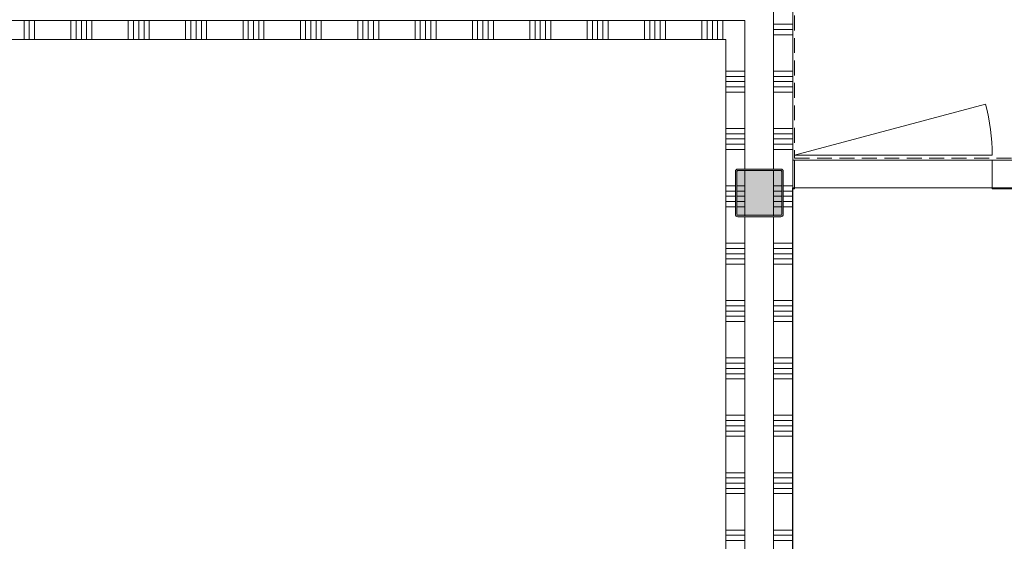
# Model space of a CAD drawing. Header units: millimetres. Extents: x -850 to 154668, y -24973 to 71030.
# Tile 40 of 212: x 40232 to 45382, y 19441 to 22169. Entities that reach past the tile are written whole.
import ezdxf

# ---------------------------------------------------------------- set-up
doc = ezdxf.new("R2010")
doc.units = ezdxf.units.MM
doc.header["$MEASUREMENT"] = 0
doc.linetypes.add('B0702', pattern=[117.37, 78.119999, -39.250001])
for name, color, linetype in [('New_22 NC Binnenwanden', 7, 'Continuous'), ('New_22 NC Binnenwanden Deuren', 7, 'Continuous'), ('New_22 NC Binnenwanden Doorsnede-arcering', 7, 'Continuous'), ('New_22 NC Binnenwanden Laagscheidingslijnen', 7, 'Continuous'), ('New_23 Vloeren', 7, 'Continuous'), ('New_24 Trappen', 7, 'Continuous'), ('New_Z Ruimtefuncties Zone omranding', 7, 'Continuous'), ('S-COLS-____-OTLN.RVT S', 7, 'Continuous'), ('S-COLS-____-OTLN.RVT S 2D arcering', 7, 'Continuous')]:
    doc.layers.add(name, color=color, linetype=linetype)

# ---------------------------------------------------------------- blocks, each defined once
blk = doc.blocks.new('Slab_4_2', base_point=(42240, 24215))
at = {"layer": 'New_23 Vloeren', "color": 1, "linetype": 'Continuous', "lineweight": 0, "flags": 128}
blk.add_lwpolyline([(73125, 1975.4), (61760, 1975.4), (61760, 0), (45460.8, 0), (45460.8, 6520), (44275, 6520), (44275, 22415), (42240, 22415), (42240, 24215), (45785, 24215), (45785, 24035), (45785.9, 24035), (45785.9, 22795.4), (45875.9, 22795.4), (45875.9, 22645), (45785.9, 22645), (45785.9, 21400), (49560, 21400), (49560, 23250, 0.378329), (48662.8, 24261.4), (47275.4, 24261.4), (47275.4, 26285)], format="xyb", dxfattribs=at)
blk = doc.blocks.new('*X418')
at = {"layer": 'New_22 NC Binnenwanden Doorsnede-arcering', "color": 254, "linetype": 'Continuous', "lineweight": 0, "true_color": 0xe9ebeb}
for p, q in [((44025, 21900), (43925, 21900)), ((44025, 21872.6), (43925, 21872.6)), ((44025, 21845.1), (43925, 21845.1)), ((44025, 21817.7), (43925, 21817.7)), ((44025, 21790.3), (43925, 21790.3)), ((44025, 21600), (43925, 21600)), ((44025, 21572.6), (43925, 21572.6)), ((44025, 21545.1), (43925, 21545.1)), ((44025, 21517.7), (43925, 21517.7)), ((44025, 21490.3), (43925, 21490.3)), ((43975, 21300), (43925, 21300)), ((43975, 21272.6), (43925, 21272.6)), ((43975, 21245.1), (43925, 21245.1)), ((43975, 21217.7), (43925, 21217.7)), ((43975, 21190.3), (43925, 21190.3)), ((44025, 21000), (43925, 21000)), ((44025, 20972.6), (43925, 20972.6)), ((44025, 20945.1), (43925, 20945.1)), ((44025, 20917.7), (43925, 20917.7)), ((44025, 20890.3), (43925, 20890.3)), ((44025, 20700), (43925, 20700)), ((44025, 20672.6), (43925, 20672.6)), ((44025, 20645.1), (43925, 20645.1)), ((44025, 20617.7), (43925, 20617.7)), ((44025, 20590.3), (43925, 20590.3)), ((44025, 20400), (43925, 20400)), ((44025, 20372.6), (43925, 20372.6)), ((44025, 20345.1), (43925, 20345.1)), ((44025, 20317.7), (43925, 20317.7)), ((44025, 20290.3), (43925, 20290.3)), ((44025, 20100), (43925, 20100)), ((44025, 20072.6), (43925, 20072.6)), ((44025, 20045.1), (43925, 20045.1)), ((44025, 20017.7), (43925, 20017.7)), ((44025, 19990.3), (43925, 19990.3)), ((44025, 19800), (43925, 19800)), ((44025, 19772.6), (43925, 19772.6)), ((44025, 19745.1), (43925, 19745.1)), ((44025, 19717.7), (43925, 19717.7)), ((44025, 19690.3), (43925, 19690.3)), ((44025, 19500), (43925, 19500)), ((44025, 19472.6), (43925, 19472.6)), ((44025, 19445.1), (43925, 19445.1))]:
    blk.add_line(p, q, dxfattribs=at)
blk = doc.blocks.new('*X422')
at = {"layer": 'New_22 NC Binnenwanden Doorsnede-arcering', "color": 254, "linetype": 'Continuous', "lineweight": 0, "true_color": 0xe9ebeb}
for p, q in [((44025, 21300), (43983, 21300)), ((44025, 21272.6), (43983, 21272.6)), ((44025, 21245.1), (43983, 21245.1)), ((44025, 21217.7), (43983, 21217.7)), ((44025, 21190.3), (43983, 21190.3))]:
    blk.add_line(p, q, dxfattribs=at)
blk = doc.blocks.new('*X428')
at = {"layer": 'New_22 NC Binnenwanden Doorsnede-arcering', "color": 254, "linetype": 'Continuous', "lineweight": 0, "true_color": 0xe9ebeb}
for p, q in [((44223.1, 22145.1), (44175, 22145.1)), ((44275, 22145.1), (44223.1, 22145.1)), ((44223.1, 22117.7), (44175, 22117.7)), ((44275, 22117.7), (44223.1, 22117.7)), ((44223.1, 22090.3), (44175, 22090.3)), ((44275, 22090.3), (44223.1, 22090.3)), ((44223.1, 21900), (44175, 21900)), ((44275, 21900), (44223.1, 21900)), ((44223.1, 21872.6), (44175, 21872.6)), ((44223.1, 21845.1), (44175, 21845.1)), ((44275, 21872.6), (44223.1, 21872.6)), ((44275, 21845.1), (44223.1, 21845.1)), ((44223.1, 21817.7), (44175, 21817.7)), ((44223.1, 21790.3), (44175, 21790.3)), ((44275, 21817.7), (44223.1, 21817.7)), ((44275, 21790.3), (44223.1, 21790.3)), ((44223.1, 21600), (44175, 21600)), ((44275, 21600), (44223.1, 21600)), ((44223.1, 21572.6), (44175, 21572.6)), ((44223.1, 21545.1), (44175, 21545.1)), ((44275, 21572.6), (44223.1, 21572.6)), ((44275, 21545.1), (44223.1, 21545.1)), ((44223.1, 21517.7), (44175, 21517.7)), ((44223.1, 21490.3), (44175, 21490.3)), ((44275, 21517.7), (44223.1, 21517.7)), ((44275, 21490.3), (44223.1, 21490.3)), ((44275, 21300), (44225, 21300)), ((44275, 21272.6), (44225, 21272.6)), ((44275, 21245.1), (44225, 21245.1)), ((44275, 21217.7), (44225, 21217.7)), ((44275, 21190.3), (44225, 21190.3)), ((44223.1, 21000), (44175, 21000)), ((44223.1, 20972.6), (44175, 20972.6)), ((44275, 21000), (44223.1, 21000)), ((44275, 20972.6), (44223.1, 20972.6)), ((44223.1, 20945.1), (44175, 20945.1)), ((44223.1, 20917.7), (44175, 20917.7)), ((44275, 20945.1), (44223.1, 20945.1)), ((44275, 20917.7), (44223.1, 20917.7)), ((44223.1, 20890.3), (44175, 20890.3)), ((44275, 20890.3), (44223.1, 20890.3)), ((44223.1, 20700), (44175, 20700)), ((44223.1, 20672.6), (44175, 20672.6)), ((44275, 20700), (44223.1, 20700)), ((44275, 20672.6), (44223.1, 20672.6)), ((44223.1, 20645.1), (44175, 20645.1)), ((44223.1, 20617.7), (44175, 20617.7)), ((44275, 20645.1), (44223.1, 20645.1)), ((44275, 20617.7), (44223.1, 20617.7)), ((44223.1, 20590.3), (44175, 20590.3)), ((44275, 20590.3), (44223.1, 20590.3)), ((44223.1, 20400), (44175, 20400)), ((44275, 20400), (44223.1, 20400)), ((44223.1, 20372.6), (44175, 20372.6)), ((44223.1, 20345.1), (44175, 20345.1)), ((44275, 20372.6), (44223.1, 20372.6)), ((44275, 20345.1), (44223.1, 20345.1)), ((44223.1, 20317.7), (44175, 20317.7)), ((44275, 20317.7), (44223.1, 20317.7)), ((44223.1, 20290.3), (44175, 20290.3)), ((44275, 20290.3), (44223.1, 20290.3)), ((44223.1, 20100), (44175, 20100)), ((44275, 20100), (44223.1, 20100)), ((44223.1, 20072.6), (44175, 20072.6)), ((44223.1, 20045.1), (44175, 20045.1)), ((44275, 20072.6), (44223.1, 20072.6)), ((44275, 20045.1), (44223.1, 20045.1)), ((44223.1, 20017.7), (44175, 20017.7)), ((44223.1, 19990.3), (44175, 19990.3)), ((44275, 20017.7), (44223.1, 20017.7)), ((44275, 19990.3), (44223.1, 19990.3)), ((44223.1, 19800), (44175, 19800)), ((44275, 19800), (44223.1, 19800)), ((44223.1, 19772.6), (44175, 19772.6)), ((44223.1, 19745.1), (44175, 19745.1)), ((44275, 19772.6), (44223.1, 19772.6)), ((44275, 19745.1), (44223.1, 19745.1)), ((44223.1, 19717.7), (44175, 19717.7)), ((44223.1, 19690.3), (44175, 19690.3)), ((44275, 19717.7), (44223.1, 19717.7)), ((44275, 19690.3), (44223.1, 19690.3)), ((44223.1, 19500), (44175, 19500)), ((44223.1, 19472.6), (44175, 19472.6)), ((44275, 19500), (44223.1, 19500)), ((44275, 19472.6), (44223.1, 19472.6)), ((44223.1, 19445.1), (44175, 19445.1)), ((44275, 19445.1), (44223.1, 19445.1))]:
    blk.add_line(p, q, dxfattribs=at)
blk = doc.blocks.new('*X432')
at = {"layer": 'New_22 NC Binnenwanden Doorsnede-arcering', "color": 254, "linetype": 'Continuous', "lineweight": 0, "true_color": 0xe9ebeb}
for p, q in [((44217, 21300), (44175, 21300)), ((44217, 21272.6), (44175, 21272.6)), ((44217, 21245.1), (44175, 21245.1)), ((44217, 21217.7), (44175, 21217.7)), ((44217, 21190.3), (44175, 21190.3))]:
    blk.add_line(p, q, dxfattribs=at)
blk = doc.blocks.new('Wall_73_2', base_point=(43925, 22065))
at = {"layer": 'New_22 NC Binnenwanden', "color": 8, "linetype": 'Continuous', "lineweight": 0, "true_color": 0x778488, "flags": 128}
for points in [[(44275, 12875), (44275, 22315)], [(43925, 22065), (43925, 12875)]]:
    blk.add_lwpolyline(points, dxfattribs=at)
at = {"layer": 'New_22 NC Binnenwanden Laagscheidingslijnen', "color": 8, "linetype": 'Continuous', "lineweight": 0, "true_color": 0x778488}
for p, q in [((44175, 22165), (44175, 22315)), ((44025, 22065), (44025, 22165)), ((44175, 21385), (44175, 22165)), ((44025, 22065), (44025, 21385)), ((44025, 21377), (44025, 21143)), ((44175, 21143), (44175, 21377)), ((44025, 21135), (44025, 17525)), ((44175, 17525), (44175, 21135))]:
    blk.add_line(p, q, dxfattribs=at)
at = {"layer": 'New_22 NC Binnenwanden', "color": 8, "lineweight": 0, "true_color": 0x778488}
for name in ['*X428', '*X418', '*X422', '*X432']:
    blk.add_blockref(name, (0, 0), dxfattribs=at)
blk = doc.blocks.new('D1 22_2')
at = {"layer": 'New_22 NC Binnenwanden Deuren', "color": 1, "linetype": 'Continuous', "lineweight": 0}
for q in [(-481.8, 267.6), (-517, 0)]:
    blk.add_line((517, 0), q, dxfattribs=at)
at = {"layer": 'New_22 NC Binnenwanden Deuren', "color": 7, "linetype": 'Continuous', "lineweight": 0}
for p, q in [((-517, -25), (-517, -139)), ((-517, -25), (-517, -139)), ((517, -25), (517, -139)), ((517, -25), (517, -139)), ((-517, -139), (-517, -175)), ((517, -139), (517, -175))]:
    blk.add_line(p, q, dxfattribs=at)
at = {"layer": 'New_22 NC Binnenwanden Deuren', "color": 1, "linetype": 'Continuous', "lineweight": 0}
blk.add_arc((517, 0), 1034, 165, 180, dxfattribs=at)
blk = doc.blocks.new('Wall_182_2', base_point=(43925, 21435))
at = {"layer": 'New_22 NC Binnenwanden', "color": 8, "linetype": 'Continuous', "lineweight": 0, "true_color": 0x778488}
for p, q in [((44285, 21435), (44285, 21321)), ((45319, 21435), (45319, 21321)), ((44285, 21321), (44285, 21285)), ((45319, 21321), (45319, 21285))]:
    blk.add_line(p, q, dxfattribs=at)
at = {"layer": 'New_22 NC Binnenwanden', "color": 8, "linetype": 'Continuous', "lineweight": 0, "true_color": 0x778488, "flags": 128}
for points in [[(44285, 21435), (44275, 21435)], [(44275, 21435), (44275, 21285)], [(49510, 21435), (45319, 21435)], [(44275, 21285), (44285, 21285)], [(45319, 21285), (45485, 21285)]]:
    blk.add_lwpolyline(points, dxfattribs=at)
at = {"layer": 'New_22 NC Binnenwanden Deuren', "color": 1, "linetype": 'Continuous', "lineweight": 0, "xscale": -0.9999999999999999, "zscale": 1000, "rotation": 8.351444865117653e-06}
blk.add_blockref('D1 22_2', (44802, 21460), dxfattribs=at)
blk = doc.blocks.new('Column 263[103]_2', base_point=(0.5, 3))
at = {"layer": 'S-COLS-____-OTLN.RVT S 2D arcering', "linetype": 'Continuous', "lineweight": 0, "true_color": 0x778488}
h = blk.add_hatch(color=8, dxfattribs=at)
h.paths.add_polyline_path([(43975.5, 21151), (43976.5, 21146), (43979.3, 21141.8), (43983.5, 21138.9), (43988.5, 21138), (44212.5, 21138), (44217.5, 21138.9), (44221.7, 21141.8), (44224.5, 21146), (44225.5, 21151), (44225.5, 21375), (44224.5, 21379.9), (44221.7, 21384.1), (44217.5, 21387), (44212.5, 21388), (43988.5, 21388), (43983.5, 21387), (43979.3, 21384.1), (43976.5, 21379.9), (43975.5, 21375)])
h.paths.add_polyline_path([(44212.5, 21146), (43988.5, 21146), (43986.6, 21146.3), (43985, 21147.4), (43983.9, 21149), (43983.5, 21151), (43983.5, 21375), (43983.9, 21376.9), (43985, 21378.5), (43986.6, 21379.6), (43988.5, 21380), (44212.5, 21380), (44214.4, 21379.6), (44216.1, 21378.5), (44217.1, 21376.9), (44217.5, 21375), (44217.5, 21151), (44217.1, 21149), (44216.1, 21147.4), (44214.4, 21146.3)], flags=0)
blk.add_hatch(color=8, dxfattribs=at).paths.add_polyline_path([(44212.5, 21380), (43988.5, 21380), (43986.6, 21379.6), (43985, 21378.5), (43983.9, 21376.9), (43983.5, 21375), (43983.5, 21151), (43983.9, 21149), (43985, 21147.4), (43986.6, 21146.3), (43988.5, 21146), (44212.5, 21146), (44214.4, 21146.3), (44216.1, 21147.4), (44217.1, 21149), (44217.5, 21151), (44217.5, 21375), (44217.1, 21376.9), (44216.1, 21378.5), (44214.4, 21379.6)])
at = {"layer": 'S-COLS-____-OTLN.RVT S', "color": 1, "linetype": 'Continuous', "lineweight": 0}
for p, q in [((43976.5, 21379.9), (43975.5, 21375)), ((43975.5, 21375), (43975.5, 21151)), ((43979.3, 21384.1), (43976.5, 21379.9)), ((43983.5, 21387), (43979.3, 21384.1)), ((43988.5, 21388), (43983.5, 21387)), ((43983.5, 21375), (43983.9, 21376.9)), ((43983.5, 21151), (43983.5, 21375)), ((43983.9, 21376.9), (43985, 21378.5)), ((43985, 21378.5), (43986.6, 21379.6)), ((43986.6, 21379.6), (43988.5, 21380)), ((44212.5, 21388), (43988.5, 21388)), ((43988.5, 21380), (44212.5, 21380)), ((44217.5, 21387), (44212.5, 21388)), ((44212.5, 21380), (44214.4, 21379.6)), ((44214.4, 21379.6), (44216.1, 21378.5)), ((44216.1, 21378.5), (44217.1, 21376.9)), ((44217.1, 21376.9), (44217.5, 21375)), ((44221.7, 21384.1), (44217.5, 21387)), ((44217.5, 21375), (44217.5, 21151)), ((44224.5, 21379.9), (44221.7, 21384.1)), ((44225.5, 21375), (44224.5, 21379.9)), ((44225.5, 21151), (44225.5, 21375)), ((43975.5, 21151), (43976.5, 21146)), ((43976.5, 21146), (43979.3, 21141.8)), ((43979.3, 21141.8), (43983.5, 21138.9)), ((43983.9, 21149), (43983.5, 21151)), ((43983.5, 21138.9), (43988.5, 21138)), ((43985, 21147.4), (43983.9, 21149)), ((43986.6, 21146.3), (43985, 21147.4)), ((43988.5, 21146), (43986.6, 21146.3)), ((44212.5, 21146), (43988.5, 21146)), ((43988.5, 21138), (44212.5, 21138)), ((44214.4, 21146.3), (44212.5, 21146)), ((44212.5, 21138), (44217.5, 21138.9)), ((44216.1, 21147.4), (44214.4, 21146.3)), ((44217.1, 21149), (44216.1, 21147.4)), ((44217.5, 21151), (44217.1, 21149)), ((44217.5, 21138.9), (44221.7, 21141.8)), ((44221.7, 21141.8), (44224.5, 21146)), ((44224.5, 21146), (44225.5, 21151))]:
    blk.add_line(p, q, dxfattribs=at)
blk = doc.blocks.new('*X2698')
at = {"layer": 'New_22 NC Binnenwanden Doorsnede-arcering', "color": 254, "linetype": 'Continuous', "lineweight": 0, "true_color": 0xe9ebeb}
for p, q in [((40254.9, 22165), (40254.9, 22111.6)), ((40282.3, 22165), (40282.3, 22111.6)), ((40309.7, 22165), (40309.7, 22111.6)), ((40500, 22165), (40500, 22111.6)), ((40527.4, 22165), (40527.4, 22111.6)), ((40554.9, 22165), (40554.9, 22111.6)), ((40582.3, 22165), (40582.3, 22111.6)), ((40609.7, 22165), (40609.7, 22111.6)), ((40800, 22165), (40800, 22111.6)), ((40827.4, 22165), (40827.4, 22111.6)), ((40854.9, 22165), (40854.9, 22111.6)), ((40882.3, 22165), (40882.3, 22111.6)), ((40909.7, 22165), (40909.7, 22111.6)), ((41100, 22165), (41100, 22111.6)), ((41127.4, 22165), (41127.4, 22111.6)), ((41154.9, 22165), (41154.9, 22111.6)), ((41182.3, 22165), (41182.3, 22111.6)), ((41209.7, 22165), (41209.7, 22111.6)), ((41400, 22165), (41400, 22111.6)), ((41427.4, 22165), (41427.4, 22111.6)), ((41454.9, 22165), (41454.9, 22111.6)), ((41482.3, 22165), (41482.3, 22111.6)), ((41509.7, 22165), (41509.7, 22111.6)), ((41700, 22165), (41700, 22111.6)), ((41727.4, 22165), (41727.4, 22111.6)), ((41754.9, 22165), (41754.9, 22111.6)), ((41782.3, 22165), (41782.3, 22111.6)), ((41809.7, 22165), (41809.7, 22111.6)), ((42000, 22165), (42000, 22111.6)), ((42027.4, 22165), (42027.4, 22111.6)), ((42054.9, 22165), (42054.9, 22111.6)), ((42082.3, 22165), (42082.3, 22111.6)), ((42109.7, 22165), (42109.7, 22111.6)), ((42300, 22165), (42300, 22111.6)), ((42327.4, 22165), (42327.4, 22111.6)), ((42354.9, 22165), (42354.9, 22111.6)), ((42382.3, 22165), (42382.3, 22111.6)), ((42409.7, 22165), (42409.7, 22111.6)), ((42600, 22165), (42600, 22111.6)), ((42627.4, 22165), (42627.4, 22111.6)), ((42654.9, 22165), (42654.9, 22111.6)), ((42682.3, 22165), (42682.3, 22111.6)), ((42709.7, 22165), (42709.7, 22111.6)), ((42900, 22165), (42900, 22111.6)), ((42927.4, 22165), (42927.4, 22111.6)), ((42954.9, 22165), (42954.9, 22111.6)), ((42982.3, 22165), (42982.3, 22111.6)), ((43009.7, 22165), (43009.7, 22111.6)), ((43200, 22165), (43200, 22111.6)), ((43227.4, 22165), (43227.4, 22111.6)), ((43254.9, 22165), (43254.9, 22111.6)), ((43282.3, 22165), (43282.3, 22111.6)), ((43309.7, 22165), (43309.7, 22111.6)), ((43500, 22165), (43500, 22111.6)), ((43527.4, 22165), (43527.4, 22111.6)), ((43554.9, 22165), (43554.9, 22111.6)), ((43582.3, 22165), (43582.3, 22111.6)), ((43609.7, 22165), (43609.7, 22111.6)), ((43800, 22165), (43800, 22111.6)), ((43827.4, 22165), (43827.4, 22111.6)), ((43854.9, 22165), (43854.9, 22111.6)), ((43882.3, 22165), (43882.3, 22111.6)), ((43909.7, 22165), (43909.7, 22111.6)), ((40254.9, 22111.6), (40254.9, 22065)), ((40282.3, 22111.6), (40282.3, 22065)), ((40309.7, 22111.6), (40309.7, 22065)), ((40500, 22111.6), (40500, 22065)), ((40527.4, 22111.6), (40527.4, 22065)), ((40554.9, 22111.6), (40554.9, 22065)), ((40582.3, 22111.6), (40582.3, 22065)), ((40609.7, 22111.6), (40609.7, 22065)), ((40800, 22111.6), (40800, 22065)), ((40827.4, 22111.6), (40827.4, 22065)), ((40854.9, 22111.6), (40854.9, 22065)), ((40882.3, 22111.6), (40882.3, 22065)), ((40909.7, 22111.6), (40909.7, 22065)), ((41100, 22111.6), (41100, 22065)), ((41127.4, 22111.6), (41127.4, 22065)), ((41154.9, 22111.6), (41154.9, 22065)), ((41182.3, 22111.6), (41182.3, 22065)), ((41209.7, 22111.6), (41209.7, 22065)), ((41400, 22111.6), (41400, 22065)), ((41427.4, 22111.6), (41427.4, 22065)), ((41454.9, 22111.6), (41454.9, 22065)), ((41482.3, 22111.6), (41482.3, 22065)), ((41509.7, 22111.6), (41509.7, 22065)), ((41700, 22111.6), (41700, 22065)), ((41727.4, 22111.6), (41727.4, 22065)), ((41754.9, 22111.6), (41754.9, 22065)), ((41782.3, 22111.6), (41782.3, 22065)), ((41809.7, 22111.6), (41809.7, 22065)), ((42000, 22111.6), (42000, 22065)), ((42027.4, 22111.6), (42027.4, 22065)), ((42054.9, 22111.6), (42054.9, 22065)), ((42082.3, 22111.6), (42082.3, 22065)), ((42109.7, 22111.6), (42109.7, 22065)), ((42300, 22111.6), (42300, 22065)), ((42327.4, 22111.6), (42327.4, 22065)), ((42354.9, 22111.6), (42354.9, 22065)), ((42382.3, 22111.6), (42382.3, 22065)), ((42409.7, 22111.6), (42409.7, 22065)), ((42600, 22111.6), (42600, 22065)), ((42627.4, 22111.6), (42627.4, 22065)), ((42654.9, 22111.6), (42654.9, 22065)), ((42682.3, 22111.6), (42682.3, 22065)), ((42709.7, 22111.6), (42709.7, 22065)), ((42900, 22111.6), (42900, 22065)), ((42927.4, 22111.6), (42927.4, 22065)), ((42954.9, 22111.6), (42954.9, 22065)), ((42982.3, 22111.6), (42982.3, 22065)), ((43009.7, 22111.6), (43009.7, 22065)), ((43200, 22111.6), (43200, 22065)), ((43227.4, 22111.6), (43227.4, 22065)), ((43254.9, 22111.6), (43254.9, 22065)), ((43282.3, 22111.6), (43282.3, 22065)), ((43309.7, 22111.6), (43309.7, 22065)), ((43500, 22111.6), (43500, 22065)), ((43527.4, 22111.6), (43527.4, 22065)), ((43554.9, 22111.6), (43554.9, 22065)), ((43582.3, 22111.6), (43582.3, 22065)), ((43609.7, 22111.6), (43609.7, 22065)), ((43800, 22111.6), (43800, 22065)), ((43827.4, 22111.6), (43827.4, 22065)), ((43854.9, 22111.6), (43854.9, 22065)), ((43882.3, 22111.6), (43882.3, 22065)), ((43909.7, 22111.6), (43909.7, 22065))]:
    blk.add_line(p, q, dxfattribs=at)
blk = doc.blocks.new('Wall_537_2', base_point=(30335, 22065))
at = {"layer": 'New_22 NC Binnenwanden', "color": 8, "linetype": 'Continuous', "lineweight": 0, "true_color": 0x778488, "flags": 128}
blk.add_lwpolyline([(30335, 22065), (43925, 22065)], dxfattribs=at)
at = {"layer": 'New_22 NC Binnenwanden Laagscheidingslijnen', "color": 8, "linetype": 'Continuous', "lineweight": 0, "true_color": 0x778488}
for p, q in [((44175, 22165), (44175, 22315)), ((30235, 22165), (44025, 22165)), ((44025, 22065), (44025, 22165))]:
    blk.add_line(p, q, dxfattribs=at)
at = {"layer": 'New_22 NC Binnenwanden', "color": 8, "lineweight": 0, "true_color": 0x778488}
blk.add_blockref('*X2698', (0, 0), dxfattribs=at)

msp = doc.modelspace()

# ---------------------------------------------------------------- linework, layer by layer
at = {"layer": 'New_24 Trappen', "color": 251, "linetype": 'B0702', "lineweight": 0, "true_color": 0x636f72}
msp.add_lwpolyline([(42250, 22425), (44285, 22425), (44285, 21445), (49500, 21445), (49500, 23215, 0.231471), (49119.6, 23995), (45955.5, 23995), (45955.5, 24205), (42250, 24205)], format="xyb", close=True, dxfattribs=at)
at = {"layer": 'New_Z Ruimtefuncties Zone omranding', "color": 32, "linetype": 'Continuous', "lineweight": 0, "true_color": 0xba661c, "flags": 128}
msp.add_lwpolyline([(42240, 22415), (44275, 22415), (44275, 21435), (49510, 21435), (49510, 23215, 0.223937), (49148, 23985), (45965.5, 23985), (45965.5, 24215), (42460, 24215), (42460, 23935), (42240, 23935)], format="xyb", close=True, dxfattribs=at)
at = {"layer": 'New_Z Ruimtefuncties Zone omranding', "color": 41, "linetype": 'Continuous', "lineweight": 0, "true_color": 0xffeeaa, "flags": 128}
msp.add_lwpolyline([(44274.1, 21290), (44275.2, 6520), (45081.2, 6520), (45081.2, 6510), (45131.6, 6510), (45131.6, 6520), (45785, 6520), (45785, 21290)], close=True, dxfattribs=at)

# ---------------------------------------------------------------- block references
at = {"layer": 'New_22 NC Binnenwanden', "color": 8, "lineweight": 0, "true_color": 0x778488}
for name, p in [('Wall_537_2', (30335, 22065)), ('Wall_73_2', (43925, 22065)), ('Wall_182_2', (43925, 21435))]:
    msp.add_blockref(name, p, dxfattribs=at)
at = {"layer": 'New_23 Vloeren', "color": 1, "linetype": 'Continuous', "lineweight": 0}
msp.add_blockref('Slab_4_2', (42240, 24215), dxfattribs=at)
at = {"layer": 'S-COLS-____-OTLN.RVT S', "color": 1, "linetype": 'Continuous', "lineweight": 0}
msp.add_blockref('Column 263[103]_2', (0.5, 3), dxfattribs=at)

doc.saveas('drawing.dxf')
